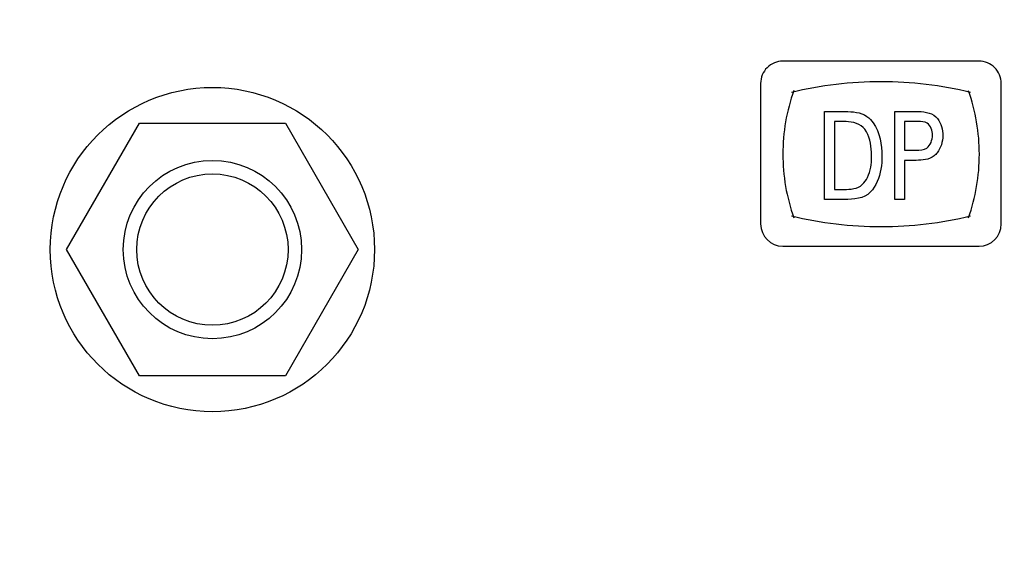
# Model space of a CAD drawing. Header units: inches. Extents: x 0 to 34, y 0 to 22.
# Tile 21 of 121: x 16.307 to 17.036, y 8.438 to 8.837. Entities that reach past the tile are written whole.
import ezdxf

# ---------------------------------------------------------------- set-up
doc = ezdxf.new("R2010")
doc.units = ezdxf.units.IN
doc.header["$LTSCALE"] = 1.87
doc.header["$MEASUREMENT"] = 0
doc.layers.get('0').update_dxf_attribs({"linetype": 'CONTINUOUS'})
doc.layers.add('DIMENSIONS', color=7, linetype='CONTINUOUS')
doc.styles.get("Standard").update_dxf_attribs({"font": 'txt', "width": 0.8})
doc.dimstyles.new('DIMSTYLE_1', dxfattribs={"dimtxt": 0.125, "dimasz": 0.18, "dimexe": 0.125, "dimexo": 0.0625, "dimgap": 0.0625, "dimtad": 0, "dimtih": 1, "dimtoh": 1, "dimdec": 3, "dimzin": 4, "dimdsep": 46, "dimtxsty": 'STANDARD', "dimblk": '_FILLED', "dimblk1": '_FILLED', "dimblk2": '_FILLED', "dimcen": 0.09, "dimadec": 0, "dimazin": 0, "dimtp": 0.001, "dimtm": 0.001, "dimtfac": 1, "dimtdec": 3, "dimtofl": 0, "dimtmove": 0, "dimatfit": 3, "dimldrblk": '_FILLED', "dimfxl": 1, "dimtolj": 1, "dimtzin": 4, "dimarcsym": 0})

# ---------------------------------------------------------------- blocks, each defined once
blk = doc.blocks.new('_FILLED')
at = {"color": 0, "linetype": 'BYBLOCK'}
blk.add_solid([(0, 0), (-1, 0.1736), (-1, -0.1736)], dxfattribs=at)
blk = doc.blocks.new('*D16')
at = {"layer": 'DIMENSIONS', "color": 2, "linetype": 'CONTINUOUS'}
for p, q in [((16.97374, 9.18334), (14.81359, 9.18334)), ((14.93859, 9.18334), (14.93859, 8.61592)), ((14.93859, 7.79849), (14.93859, 8.17842)), ((16.97374, 7.79849), (14.81359, 7.79849))]:
    blk.add_line(p, q, dxfattribs=at)
at = {"layer": 'DIMENSIONS', "color": 2, "linetype": 'CONTINUOUS', "xscale": 0.18, "yscale": 0.18, "zscale": 0.18}
for p, rotation in [((14.93859, 9.18334), 90), ((14.93859, 7.79849), 270)]:
    blk.add_blockref('_FILLED', p, dxfattribs=dict(at, rotation=rotation))
at = {"layer": 'DIMENSIONS', "color": 2, "linetype": 'CONTINUOUS', "insert": (14.83859, 8.55342), "char_height": 0.125, "width": 0.7, "attachment_point": 2, "line_spacing_factor": 0.9}
blk.add_mtext('1.385\\P[35.18]', dxfattribs=at)

msp = doc.modelspace()

# ---------------------------------------------------------------- linework, layer by layer
at = {"color": 40, "linetype": 'CONTINUOUS'}
for p, q in [((17.01751, 8.80669), (16.87225, 8.80669)), ((16.85583, 8.79031), (16.85583, 8.68622)), ((17.03392, 8.68622), (17.03392, 8.79031)), ((16.90325, 8.7044), (16.90325, 8.76943)), ((16.90325, 8.76943), (16.91831, 8.76943)), ((16.95523, 8.7044), (16.95523, 8.76943)), ((16.95523, 8.76943), (16.97267, 8.76943)), ((16.91045, 8.76195), (16.91045, 8.71178)), ((16.91909, 8.76195), (16.91045, 8.76195)), ((16.96243, 8.76213), (16.96243, 8.74088)), ((16.97252, 8.76213), (16.96243, 8.76213)), ((16.96243, 8.74088), (16.97101, 8.74088)), ((16.96243, 8.73331), (16.96243, 8.7044)), ((16.97087, 8.73331), (16.96243, 8.73331)), ((16.91045, 8.71178), (16.91751, 8.71178)), ((16.91787, 8.7044), (16.90325, 8.7044)), ((16.96243, 8.7044), (16.95523, 8.7044)), ((16.87225, 8.66981), (17.01751, 8.66981))]:
    msp.add_line(p, q, dxfattribs=at)
at = {"color": 7, "linetype": 'CONTINUOUS'}
for p, q in [((16.34206, 8.66727), (16.39605, 8.76077)), ((16.39605, 8.76077), (16.50401, 8.76077)), ((16.50401, 8.76077), (16.55799, 8.66727)), ((16.39605, 8.57377), (16.34206, 8.66727)), ((16.55799, 8.66727), (16.50401, 8.57377)), ((16.50401, 8.57377), (16.39605, 8.57377))]:
    msp.add_line(p, q, dxfattribs=at)
for radius in [0.12, 0.066, 0.056]:
    msp.add_circle((16.45003, 8.66727), radius, dxfattribs=at)
at = {"color": 40, "linetype": 'CONTINUOUS'}
for centre, radius, start, end in [((16.94517, 8.50955), 0.28195, 90.0299, 103.61314), ((16.94489, 8.50941), 0.28209, 76.39011, 89.97294), ((16.94513, 8.96591), 0.28161, 256.37854, 269.97842), ((16.94489, 8.96638), 0.28209, 270.02706, 283.60989), ((16.87225, 8.68623), 0.01642, 180.01736, 269.98264), ((17.0175, 8.68623), 0.01642, 270.01665, 359.9785)]:
    msp.add_arc(centre, radius, start, end, dxfattribs=at)
for points, knots in [([(16.87225, 8.80669), (16.86806, 8.80669), (16.85935, 8.8032), (16.85583, 8.79449), (16.85583, 8.79031)], [0, 0, 0, 0, 0.5004, 1, 1, 1, 1]), ([(17.03392, 8.79031), (17.03392, 8.79449), (17.03041, 8.8032), (17.0217, 8.80669), (17.01751, 8.80669)], [0, 0, 0, 0, 0.499593, 1, 1, 1, 1]), ([(16.91831, 8.76943), (16.92385, 8.76943), (16.93252, 8.76882), (16.938, 8.76284), (16.93928, 8.76096)], [0, 0, 0, 0, 0.709688, 1, 1, 1, 1]), ([(16.98305, 8.75195), (16.98305, 8.75519), (16.98099, 8.76193), (16.97478, 8.76213), (16.97252, 8.76213)], [0, 0, 0, 0, 0.588529, 1, 1, 1, 1]), ([(16.93797, 8.73601), (16.93797, 8.73709), (16.93774, 8.74404), (16.9364, 8.7515), (16.93293, 8.75628)], [0, 0, 0, 0, 0.1546, 1, 1, 1, 1]), ([(16.97101, 8.74088), (16.97366, 8.74088), (16.98057, 8.74114), (16.98305, 8.74848), (16.98305, 8.75195)], [0, 0, 0, 0, 0.432673, 1, 1, 1, 1]), ([(16.93112, 8.71538), (16.93272, 8.71688), (16.93706, 8.7231), (16.93797, 8.73081), (16.93797, 8.73601)], [0, 0, 0, 0, 0.296435, 1, 1, 1, 1]), ([(16.94569, 8.73637), (16.94569, 8.73318), (16.94498, 8.72381), (16.94148, 8.71415), (16.93704, 8.70971)], [0, 0, 0, 0, 0.336836, 1, 1, 1, 1]), ([(16.98657, 8.7389), (16.98589, 8.73805), (16.9819, 8.73385), (16.97547, 8.73331), (16.97087, 8.73331)], [0, 0, 0, 0, 0.190988, 1, 1, 1, 1])]:
    msp.add_open_spline(points, degree=3, knots=knots, dxfattribs=at)
for points in [[(16.88036, 8.78496), (16.87505, 8.76997), (16.8723, 8.75383), (16.8723, 8.73793)], [(17.01778, 8.73784), (17.01778, 8.75375), (17.01503, 8.76988), (17.00972, 8.78488)], [(16.97267, 8.76943), (16.97771, 8.76943), (16.98386, 8.76826), (16.98686, 8.76421)], [(16.93293, 8.75628), (16.93001, 8.76032), (16.92408, 8.76195), (16.91909, 8.76195)], [(16.98686, 8.76421), (16.98956, 8.76074), (16.99068, 8.75598), (16.99068, 8.75159)], [(16.93928, 8.76096), (16.94405, 8.75397), (16.94569, 8.74484), (16.94569, 8.73637)], [(16.99068, 8.75159), (16.99068, 8.74714), (16.98935, 8.74237), (16.98657, 8.7389)], [(16.8723, 8.73793), (16.8723, 8.72202), (16.87505, 8.70589), (16.88036, 8.69089)], [(17.00972, 8.69083), (17.01502, 8.70582), (17.01778, 8.72195), (17.01778, 8.73784)], [(16.91751, 8.71178), (16.9222, 8.71178), (16.9277, 8.71217), (16.93112, 8.71538)], [(16.93704, 8.70971), (16.93244, 8.70493), (16.9245, 8.7044), (16.91787, 8.7044)]]:
    msp.add_open_spline(points, degree=3, dxfattribs=at)

# ---------------------------------------------------------------- dimensions: what is measured, and where the dimension line sits
at = {"layer": 'DIMENSIONS', "color": 2, "linetype": 'CONTINUOUS'}
dim = msp.add_linear_dim(base=(14.93859, 7.79849), p1=(17.03624, 9.18334), p2=(17.03624, 7.79849), angle=270, dimstyle='DIMSTYLE_1', dxfattribs=at)
dim.commit()
dim.dimension.update_dxf_attribs({"geometry": '*D16', "text_midpoint": (14.93859, 8.39717), "dimtype": 160})

doc.saveas('drawing.dxf')
